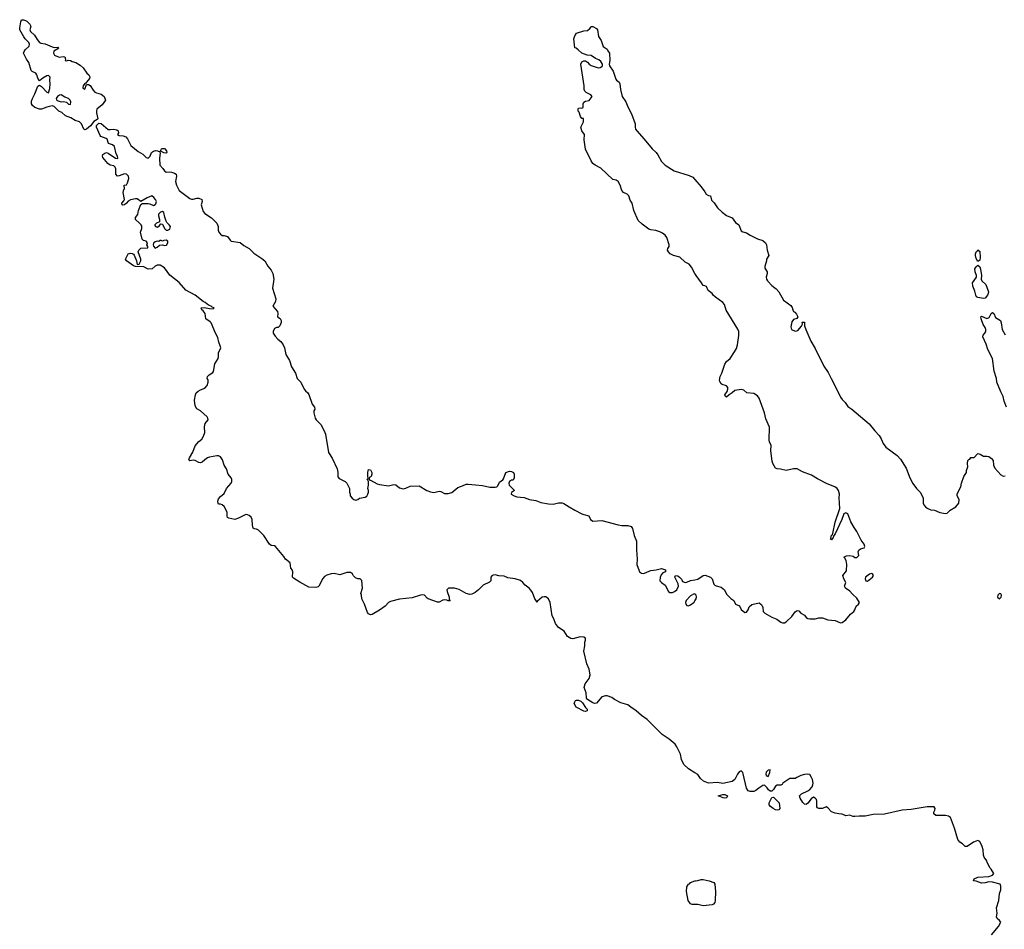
# Model space of a CAD drawing. Header units: inches. Extents: x 1793664 to 1898134, y 335751 to 468181.
# Tile 11 of 33: x 1862530 to 1873422, y 366032 to 376101. Entities that reach past the tile are written whole.
import ezdxf

# ---------------------------------------------------------------- set-up
doc = ezdxf.new("R2010")
doc.units = ezdxf.units.IN
doc.header["$MEASUREMENT"] = 0
for name, color, linetype in [('B8366', 7, 'Continuous'), ('B8367', 7, 'Continuous'), ('B8376', 7, 'Continuous'), ('B8377', 7, 'Continuous')]:
    doc.layers.add(name, color=color, linetype=linetype)

msp = doc.modelspace()

# ---------------------------------------------------------------- linework, layer by layer
at = {"layer": 'B8366', "color": 6, "elevation": 200}
for points in [[(1870000, 367765), (1869930, 367810), (1869876, 367856), (1869850, 367910), (1869841, 367970), (1869801, 368050), (1869780, 368080), (1869716, 368136), (1869638, 368190), (1869470, 368355), (1869410, 368398), (1869350, 368451), (1869290, 368490), (1869257, 368517), (1869180, 368540), (1869110, 368577), (1869079, 368599), (1869030, 368616), (1869010, 368618), (1868970, 368607), (1868910, 368535), (1868890, 368532), (1868870, 368537), (1868810, 368577), (1868801, 368590), (1868796, 368650), (1868774, 368710), (1868785, 368750), (1868830, 368810), (1868839, 368850), (1868828, 368910), (1868805, 368970), (1868771, 369110), (1868782, 369170), (1868781, 369210), (1868790, 369234), (1868790, 369253), (1868770, 369265), (1868730, 369269), (1868650, 369247), (1868628, 369250), (1868590, 369274), (1868552, 369332), (1868492, 369372), (1868458, 369418), (1868438, 369470), (1868421, 369501), (1868397, 369650), (1868378, 369690), (1868350, 369711), (1868330, 369714), (1868311, 369710), (1868257, 369663), (1868250, 369648), (1868244, 369670), (1868230, 369689), (1868201, 369761), (1868186, 369786), (1868167, 369807), (1868120, 369840), (1868097, 369870), (1868070, 369893), (1868010, 369912), (1867930, 369924), (1867890, 369940), (1867830, 369945), (1867790, 369954), (1867767, 369953), (1867754, 369946), (1867742, 369930), (1867741, 369890), (1867727, 369873), (1867658, 369842), (1867606, 369790), (1867570, 369761), (1867530, 369741), (1867510, 369739), (1867470, 369749), (1867392, 369792), (1867338, 369810), (1867274, 369810), (1867256, 369790), (1867259, 369770), (1867281, 369710), (1867282, 369682), (1867290, 369668), (1867270, 369668), (1867255, 369675), (1867230, 369679), (1867210, 369674), (1867170, 369654), (1867150, 369653), (1867050, 369690), (1867037, 369697), (1867008, 369730), (1866990, 369733), (1866962, 369730), (1866870, 369700), (1866732, 369688), (1866630, 369661), (1866611, 369650), (1866572, 369608), (1866510, 369563), (1866430, 369516), (1866410, 369513), (1866390, 369524), (1866379, 369539), (1866343, 369630), (1866313, 369690), (1866310, 369730), (1866303, 369750), (1866322, 369810), (1866314, 369894), (1866295, 369910), (1866270, 369913), (1866244, 369924), (1866223, 369943), (1866210, 369966), (1866190, 369980), (1866150, 369983), (1866070, 369956), (1866010, 369970), (1865974, 369966), (1865928, 369952), (1865902, 369938), (1865883, 369917), (1865839, 369830), (1865830, 369822), (1865806, 369814), (1865730, 369820), (1865630, 369873), (1865560, 369920), (1865549, 369930), (1865550, 369990), (1865547, 370000)], [(1869383, 370000), (1869387, 369990), (1869410, 369975), (1869430, 369972), (1869460, 369980), (1869501, 370000)], [(1869674, 370000), (1869674, 369990), (1869643, 369977), (1869626, 369954), (1869614, 369926), (1869611, 369890), (1869631, 369870), (1869670, 369843), (1869708, 369770), (1869722, 369762), (1869750, 369762), (1869772, 369770), (1869798, 369790), (1869819, 369830), (1869815, 369855), (1869779, 369930), (1869786, 369950), (1869810, 369946), (1869830, 369931), (1869850, 369907), (1869863, 369883), (1869890, 369872), (1869910, 369873), (1869950, 369893), (1870000, 369901)], [(1870000, 369741), (1869990, 369744), (1869950, 369722), (1869903, 369670), (1869895, 369650), (1869900, 369630), (1869910, 369616), (1869930, 369612), (1869950, 369623), (1869990, 369654), (1870000, 369669)], [(1870000, 366306), (1869970, 366305), (1869950, 366313), (1869926, 366350), (1869907, 366450), (1869910, 366502), (1869928, 366530), (1869942, 366538), (1869951, 366551), (1870000, 366568)]]:
    msp.add_lwpolyline(points, dxfattribs=at)
msp.add_lwpolyline([(1868790, 368444), (1868770, 368446), (1868684, 368490), (1868665, 368530), (1868670, 368550), (1868677, 368563), (1868690, 368570), (1868710, 368568), (1868736, 368556), (1868756, 368537), (1868789, 368489), (1868807, 368470), (1868807, 368450)], close=True, dxfattribs=at)
at = {"layer": 'B8367', "color": 6, "elevation": 200}
for points in [[(1862910, 375795), (1862950, 375797), (1862961, 375790), (1862950, 375777), (1862906, 375754), (1862904, 375730), (1862915, 375710), (1862930, 375700), (1862970, 375688), (1863010, 375695), (1863030, 375691), (1863037, 375663), (1863034, 375650), (1863050, 375645), (1863066, 375654), (1863090, 375651), (1863110, 375638), (1863150, 375626), (1863199, 375599), (1863231, 375570), (1863271, 375510), (1863296, 375490), (1863306, 375470), (1863303, 375450), (1863267, 375410), (1863262, 375398), (1863250, 375396), (1863231, 375370), (1863227, 375350), (1863230, 375338), (1863250, 375331), (1863270, 375382), (1863290, 375385), (1863310, 375371), (1863341, 375321), (1863360, 375300), (1863379, 375290), (1863430, 375278), (1863465, 375250), (1863479, 375210), (1863441, 375159), (1863384, 375110), (1863379, 375090), (1863380, 375070), (1863395, 375005), (1863385, 374995), (1863350, 374975), (1863313, 374927), (1863270, 374888), (1863250, 374882), (1863238, 374890), (1863213, 374950), (1863190, 374970), (1863145, 374985), (1863095, 375015), (1863038, 375038), (1862994, 375074), (1862962, 375090), (1862910, 375142), (1862888, 375148), (1862830, 375134), (1862770, 375111), (1862750, 375111), (1862698, 375130), (1862670, 375153), (1862662, 375170), (1862661, 375199), (1862670, 375230), (1862698, 375282), (1862730, 375365), (1862750, 375376), (1862770, 375361), (1862830, 375298), (1862850, 375292), (1862862, 375338), (1862867, 375390), (1862862, 375430), (1862866, 375466), (1862850, 375485), (1862830, 375480), (1862786, 375454), (1862750, 375425), (1862730, 375452), (1862721, 375490), (1862710, 375508), (1862666, 375526), (1862657, 375537), (1862630, 375629), (1862604, 375664), (1862573, 375730), (1862578, 375750), (1862590, 375768), (1862633, 375807), (1862638, 375830), (1862630, 375850), (1862590, 375890), (1862576, 375910), (1862531, 375990), (1862530, 376010), (1862541, 376079), (1862550, 376099), (1862570, 376101), (1862594, 376094), (1862610, 376084), (1862642, 376050), (1862652, 376030), (1862641, 375990), (1862650, 375971), (1862694, 375930), (1862723, 375883), (1862750, 375850), (1862762, 375842), (1862810, 375835), (1862890, 375800)], [(1862990, 375270), (1862970, 375265), (1862948, 375252), (1862934, 375230), (1862935, 375215), (1862945, 375205), (1862990, 375193), (1863014, 375194), (1863047, 375187), (1863070, 375167), (1863090, 375162), (1863096, 375190), (1863089, 375210), (1863068, 375230), (1863030, 375244)], [(1864150, 374622), (1864126, 374626), (1864090, 374646), (1864082, 374642), (1864098, 374670), (1864110, 374675), (1864130, 374674), (1864155, 374650), (1864158, 374630)], [(1864110, 373977), (1864089, 373971), (1864067, 373950), (1864066, 373930), (1864076, 373890), (1864075, 373865), (1864043, 373850), (1864023, 373830), (1864023, 373823), (1864031, 373811), (1864055, 373805), (1864077, 373823), (1864090, 373842), (1864110, 373838), (1864131, 373791), (1864150, 373772), (1864170, 373771), (1864190, 373782), (1864197, 373810), (1864185, 373830), (1864156, 373856), (1864150, 373870), (1864134, 373914), (1864126, 373966)], [(1864150, 373662), (1864124, 373656), (1864110, 373648), (1864096, 373656), (1864082, 373658), (1864070, 373646), (1864050, 373648), (1864030, 373642), (1864010, 373626), (1864006, 373610), (1864010, 373594), (1864030, 373572), (1864050, 373582), (1864075, 373605), (1864110, 373608), (1864130, 373603), (1864155, 373605), (1864169, 373630), (1864168, 373650)]]:
    msp.add_lwpolyline(points, close=True, dxfattribs=at)
for points in [[(1870000, 373292), (1869962, 373362), (1869935, 373395), (1869890, 373417), (1869831, 373471), (1869763, 373490), (1869727, 373510), (1869707, 373530), (1869696, 373550), (1869701, 373570), (1869713, 373590), (1869715, 373610), (1869690, 373689), (1869670, 373715), (1869639, 373739), (1869610, 373754), (1869568, 373768), (1869510, 373776), (1869490, 373783), (1869416, 373836), (1869370, 373879), (1869325, 373990), (1869306, 374070), (1869284, 374103), (1869270, 374150), (1869250, 374171), (1869209, 374189), (1869190, 374210), (1869172, 374270), (1869152, 374310), (1869130, 374323), (1869090, 374332), (1868959, 374459), (1868895, 374490), (1868870, 374508), (1868850, 374538), (1868788, 374668), (1868773, 374770), (1868779, 374830), (1868749, 374870), (1868736, 374910), (1868765, 374970), (1868768, 375008), (1868750, 375006), (1868735, 375030), (1868718, 375078), (1868709, 375090), (1868706, 375110), (1868710, 375123), (1868730, 375127), (1868750, 375121), (1868764, 375130), (1868764, 375170), (1868772, 375188), (1868790, 375201), (1868830, 375205), (1868861, 375250), (1868849, 375270), (1868796, 375296), (1868782, 375310), (1868775, 375330), (1868775, 375370), (1868739, 375610), (1868750, 375636), (1868770, 375645), (1868790, 375645), (1868810, 375632), (1868828, 375608), (1868853, 375593), (1868930, 375570), (1868950, 375571), (1868970, 375583), (1868976, 375590), (1868978, 375610), (1868959, 375639), (1868936, 375656), (1868899, 375670), (1868850, 375704), (1868809, 375709), (1868750, 375729), (1868709, 375769), (1868685, 375785), (1868670, 375789), (1868661, 375890), (1868670, 375922), (1868690, 375951), (1868770, 375978), (1868810, 375982), (1868837, 376003), (1868850, 376022), (1868856, 376024), (1868870, 376025), (1868910, 376004), (1868920, 375990), (1868934, 375914), (1868961, 375870), (1868986, 375806), (1869030, 375776), (1869037, 375757), (1869055, 375730), (1869059, 375650), (1869052, 375610), (1869054, 375590), (1869096, 375530), (1869124, 375444), (1869132, 375432), (1869160, 375410), (1869170, 375390), (1869176, 375330), (1869196, 375250), (1869236, 375190), (1869258, 375138), (1869298, 375058), (1869338, 374950), (1869338, 374910), (1869343, 374890), (1869356, 374870), (1869439, 374779), (1869526, 374670), (1869571, 374631), (1869590, 374606), (1869630, 374533), (1869670, 374490), (1869770, 374428), (1869937, 374377), (1869977, 374357), (1870000, 374331)], [(1865547, 370000), (1865546, 370006), (1865530, 370030), (1865521, 370090), (1865469, 370129), (1865450, 370158), (1865358, 370270), (1865350, 370276), (1865310, 370282), (1865294, 370294), (1865232, 370390), (1865173, 370450), (1865150, 370463), (1865124, 370464), (1865113, 370473), (1865104, 370504), (1865101, 370570), (1865090, 370593), (1865070, 370612), (1865050, 370621), (1865030, 370622), (1864950, 370582), (1864910, 370569), (1864843, 370583), (1864830, 370590), (1864824, 370604), (1864824, 370650), (1864793, 370713), (1864770, 370730), (1864750, 370737), (1864730, 370737), (1864724, 370744), (1864722, 370770), (1864730, 370797), (1864750, 370822), (1864790, 370857), (1864819, 370910), (1864868, 370970), (1864877, 370990), (1864878, 371010), (1864868, 371030), (1864836, 371070), (1864818, 371130), (1864792, 371170), (1864774, 371230), (1864750, 371261), (1864730, 371272), (1864710, 371274), (1864630, 371258), (1864606, 371250), (1864576, 371230), (1864550, 371204), (1864530, 371197), (1864510, 371201), (1864470, 371223), (1864450, 371226), (1864410, 371219), (1864399, 371230), (1864407, 371250), (1864446, 371314), (1864470, 371385), (1864510, 371430), (1864543, 371457), (1864562, 371490), (1864578, 371530), (1864574, 371594), (1864580, 371630), (1864613, 371670), (1864612, 371690), (1864603, 371703), (1864530, 371773), (1864490, 371795), (1864470, 371828), (1864463, 371890), (1864473, 371950), (1864482, 371970), (1864503, 371990), (1864530, 372005), (1864578, 372022), (1864603, 372050), (1864615, 372090), (1864613, 372113), (1864605, 372130), (1864608, 372150), (1864627, 372170), (1864666, 372194), (1864674, 372206), (1864689, 372290), (1864724, 372350), (1864730, 372370), (1864728, 372412), (1864753, 372470), (1864749, 372490), (1864733, 372530), (1864722, 372582), (1864695, 372630), (1864646, 372746), (1864637, 372757), (1864589, 372790), (1864581, 372850), (1864559, 372879), (1864544, 372890), (1864538, 372910), (1864570, 372916), (1864630, 372903), (1864670, 372901), (1864682, 372910), (1864659, 372919), (1864649, 372930), (1864620, 372940), (1864581, 372970), (1864560, 372980), (1864472, 373052), (1864367, 373107), (1864292, 373192), (1864192, 373272), (1864130, 373355), (1864083, 373383), (1864050, 373385), (1864027, 373373), (1863995, 373345), (1863950, 373339), (1863904, 373364), (1863810, 373370), (1863790, 373376), (1863710, 373430), (1863701, 373450), (1863730, 373510), (1863750, 373516), (1863774, 373514), (1863787, 373507), (1863795, 373495), (1863822, 373430), (1863830, 373392), (1863850, 373396), (1863869, 373430), (1863869, 373450), (1863842, 373530), (1863849, 373551), (1863870, 373571), (1863946, 373574), (1863948, 373590), (1863935, 373610), (1863942, 373630), (1863930, 373648), (1863898, 373658), (1863884, 373670), (1863867, 373750), (1863881, 373790), (1863881, 373810), (1863872, 373830), (1863855, 373850), (1863812, 373890), (1863812, 373910), (1863835, 373945), (1863843, 373990), (1863870, 374056), (1863890, 374065), (1863950, 374066), (1863970, 374062), (1864010, 374044), (1864030, 374055), (1864036, 374064), (1864043, 374090), (1864033, 374110), (1864013, 374133), (1863990, 374150), (1863938, 374130), (1863871, 374089), (1863830, 374118), (1863810, 374119), (1863754, 374106), (1863728, 374092), (1863713, 374070), (1863690, 374053), (1863670, 374047), (1863662, 374050), (1863659, 374070), (1863683, 374097), (1863689, 374110), (1863673, 374190), (1863680, 374220), (1863688, 374230), (1863686, 374270), (1863710, 374274), (1863724, 374296), (1863737, 374343), (1863734, 374370), (1863710, 374392), (1863690, 374396), (1863630, 374372), (1863610, 374370), (1863594, 374390), (1863593, 374450), (1863585, 374470), (1863570, 374483), (1863530, 374490), (1863506, 374510), (1863450, 374575), (1863446, 374590), (1863450, 374610), (1863470, 374625), (1863490, 374630), (1863510, 374623), (1863590, 374568), (1863610, 374565), (1863616, 374570), (1863612, 374590), (1863598, 374618), (1863577, 374697), (1863555, 374715), (1863512, 374732), (1863497, 374777), (1863486, 374786), (1863429, 374809), (1863420, 374820), (1863381, 374910), (1863379, 374930), (1863404, 374956), (1863430, 374952), (1863510, 374887), (1863530, 374885), (1863570, 374890), (1863603, 374883), (1863618, 374870), (1863621, 374850), (1863612, 374830), (1863630, 374818), (1863676, 374816), (1863705, 374805), (1863722, 374782), (1863759, 374710), (1863842, 374642), (1863892, 374612), (1863930, 374575), (1863950, 374569), (1863962, 374578), (1863974, 374590), (1863987, 374630), (1864010, 374645), (1864033, 374653), (1864054, 374650), (1864080, 374640), (1864082, 374622), (1864076, 374570), (1864080, 374490), (1864114, 374454), (1864130, 374427), (1864150, 374415), (1864190, 374418), (1864210, 374414), (1864243, 374403), (1864260, 374390), (1864265, 374370), (1864252, 374310), (1864263, 374270), (1864294, 374210), (1864410, 374123), (1864430, 374115), (1864450, 374115), (1864490, 374126), (1864510, 374126), (1864544, 374110), (1864547, 374090), (1864537, 374050), (1864559, 373979), (1864577, 373957), (1864650, 373906), (1864712, 373850), (1864724, 373810), (1864724, 373770), (1864731, 373750), (1864750, 373727), (1864770, 373711), (1864791, 373711), (1864830, 373701), (1864859, 373659), (1864870, 373650), (1864970, 373635), (1865010, 373601), (1865070, 373568), (1865118, 373518), (1865210, 373457), (1865241, 373430), (1865274, 373374), (1865310, 373330), (1865331, 373291), (1865341, 373230), (1865327, 373130), (1865365, 373010), (1865360, 372980), (1865331, 372930), (1865383, 372870), (1865387, 372850), (1865382, 372810), (1865410, 372792), (1865421, 372770), (1865421, 372750), (1865408, 372712), (1865390, 372694), (1865370, 372693), (1865350, 372684), (1865334, 372650), (1865335, 372630), (1865356, 372596), (1865384, 372564), (1865417, 372537), (1865443, 372503), (1865459, 372470), (1865474, 372394), (1865513, 372330), (1865537, 372257), (1865581, 372190), (1865601, 372130), (1865613, 372113), (1865639, 372090), (1865675, 372010), (1865690, 371991), (1865718, 371970), (1865730, 371952), (1865765, 371845), (1865791, 371810), (1865796, 371790), (1865785, 371770), (1865783, 371750), (1865799, 371690), (1865811, 371670), (1865861, 371621), (1865899, 371550), (1865912, 371512), (1865945, 371310), (1865986, 371246), (1866042, 371130), (1866050, 371094), (1866050, 371041), (1866063, 371023), (1866131, 370990), (1866150, 370971), (1866179, 370910), (1866178, 370870), (1866186, 370850), (1866187, 370830), (1866206, 370806), (1866227, 370790), (1866250, 370784), (1866270, 370788), (1866290, 370803), (1866350, 370816), (1866370, 370828), (1866382, 370850), (1866389, 370870), (1866389, 370889), (1866382, 370910), (1866389, 370950), (1866388, 370988), (1866382, 371002), (1866369, 371010), (1866382, 371018), (1866386, 371030), (1866382, 371042), (1866381, 371090), (1866390, 371122), (1866410, 371118), (1866425, 371090), (1866425, 371070), (1866416, 371044), (1866394, 371030), (1866394, 371010), (1866402, 371002), (1866410, 371002), (1866483, 370963), (1866510, 370954), (1866610, 370942), (1866670, 370954), (1866690, 370952), (1866730, 370920), (1866770, 370909), (1866803, 370917), (1866850, 370936), (1866950, 370940), (1867033, 370890), (1867073, 370873), (1867110, 370866), (1867170, 370882), (1867190, 370878), (1867230, 370856), (1867250, 370855), (1867270, 370855), (1867310, 370868), (1867377, 370923), (1867430, 370940), (1867470, 370959), (1867490, 370961), (1867573, 370953), (1867650, 370943), (1867730, 370925), (1867790, 370926), (1867809, 370931), (1867819, 370941), (1867837, 370983), (1867873, 371007), (1867881, 371019), (1867907, 371090), (1867950, 371103), (1867970, 371100), (1867991, 371090), (1867998, 371070), (1867999, 371030), (1867990, 371002), (1867970, 371004), (1867950, 370989), (1867942, 370970), (1867943, 370950), (1868002, 370890), (1867972, 370868), (1867966, 370854), (1867966, 370850), (1867998, 370830), (1868030, 370819), (1868110, 370813), (1868170, 370790), (1868239, 370779), (1868296, 370756), (1868381, 370741), (1868430, 370739), (1868490, 370752), (1868530, 370752), (1868550, 370745), (1868610, 370710), (1868670, 370670), (1868750, 370630), (1868770, 370622), (1868825, 370610), (1868846, 370570), (1868870, 370551), (1868970, 370559), (1869150, 370508), (1869190, 370502), (1869257, 370503), (1869295, 370490), (1869309, 370469), (1869329, 370390), (1869354, 370330), (1869353, 370233), (1869360, 370130), (1869355, 370070), (1869383, 370000)], [(1869501, 370000), (1869510, 370004), (1869570, 370011), (1869616, 370024), (1869630, 370025), (1869674, 370010), (1869674, 370000)]]:
    msp.add_lwpolyline(points, dxfattribs=at)
at = {"layer": 'B8376', "color": 6, "elevation": 200}
for points in [[(1870000, 369901), (1870030, 369906), (1870089, 369950), (1870111, 369951), (1870170, 369931), (1870190, 369911), (1870210, 369851), (1870220, 369840), (1870233, 369833), (1870290, 369818), (1870325, 369790), (1870350, 369741), (1870395, 369695), (1870431, 369671), (1870450, 369632), (1870491, 369611), (1870510, 369572), (1870550, 369538), (1870570, 369541), (1870589, 369570), (1870599, 369601), (1870630, 369627), (1870710, 369645), (1870730, 369632), (1870740, 369620), (1870750, 369594), (1870756, 369550), (1870771, 369530), (1870850, 369487), (1870905, 369465), (1870950, 369431), (1870970, 369424), (1870990, 369424), (1871010, 369434), (1871070, 369496), (1871110, 369546), (1871130, 369561), (1871150, 369558), (1871171, 369531), (1871210, 369511), (1871230, 369485), (1871250, 369471), (1871270, 369467), (1871330, 369467), (1871370, 369479), (1871410, 369479), (1871470, 369456), (1871550, 369450), (1871610, 369425), (1871630, 369428), (1871670, 369459), (1871719, 369521), (1871757, 369550), (1871769, 369570), (1871782, 369610), (1871809, 369631), (1871819, 369650), (1871790, 369697), (1871741, 369741), (1871714, 369774), (1871666, 369810), (1871654, 369830), (1871669, 369870), (1871645, 369910), (1871635, 369950), (1871675, 370000)], [(1870000, 369669), (1870015, 369690), (1870018, 369710), (1870013, 369730), (1870001, 369741), (1870000, 369741)], [(1873279, 365970), (1873358, 366062), (1873382, 366110), (1873369, 366130), (1873344, 366150), (1873337, 366170), (1873343, 366210), (1873335, 366270), (1873361, 366350), (1873369, 366429), (1873383, 366470), (1873384, 366510), (1873375, 366530), (1873290, 366554), (1873250, 366556), (1873210, 366545), (1873170, 366544), (1873110, 366565), (1873080, 366570), (1873087, 366590), (1873130, 366609), (1873250, 366617), (1873292, 366630), (1873305, 366650), (1873277, 366697), (1873264, 366710), (1873234, 366770), (1873229, 366790), (1873201, 366830), (1873192, 366852), (1873187, 366910), (1873177, 366950), (1873150, 367002), (1873130, 367014), (1873110, 367009), (1873083, 366997), (1873010, 366949), (1872988, 366950), (1872958, 366978), (1872930, 366995), (1872907, 367027), (1872872, 367152), (1872827, 367270), (1872805, 367285), (1872772, 367292), (1872665, 367290), (1872642, 367310), (1872642, 367330), (1872655, 367350), (1872658, 367370), (1872647, 367387), (1872570, 367389), (1872390, 367359), (1872292, 367350), (1872095, 367305), (1871970, 367301), (1871884, 367284), (1871815, 367285), (1871770, 367279), (1871750, 367281), (1871710, 367295), (1871670, 367289), (1871628, 367308), (1871591, 367309), (1871550, 367317), (1871510, 367334), (1871470, 367378), (1871450, 367389), (1871410, 367369), (1871369, 367369), (1871357, 367377), (1871349, 367389), (1871348, 367450), (1871343, 367470), (1871330, 367485), (1871310, 367493), (1871284, 367476), (1871250, 367429), (1871230, 367415), (1871210, 367418), (1871195, 367435), (1871165, 367485), (1871158, 367510), (1871178, 367530), (1871250, 367563), (1871270, 367579), (1871295, 367610), (1871305, 367630), (1871307, 367650), (1871301, 367690), (1871290, 367714), (1871270, 367744), (1871250, 367749), (1871210, 367746), (1871170, 367735), (1871126, 367714), (1871110, 367701), (1871050, 367701), (1870972, 367650), (1870965, 367635), (1870950, 367626), (1870910, 367629), (1870890, 367615), (1870870, 367578), (1870850, 367562), (1870830, 367562), (1870814, 367574), (1870799, 367599), (1870770, 367628), (1870750, 367622), (1870706, 367594), (1870673, 367567), (1870650, 367557), (1870610, 367557), (1870590, 367564), (1870570, 367596), (1870534, 367754), (1870528, 367768), (1870510, 367787), (1870490, 367776), (1870470, 367748), (1870440, 367690), (1870410, 367667), (1870310, 367647), (1870250, 367656), (1870150, 367650), (1870096, 367670), (1870062, 367702), (1870030, 367746), (1870000, 367765)], [(1870000, 366568), (1870006, 366570), (1870030, 366571), (1870070, 366583), (1870090, 366584), (1870158, 366570), (1870210, 366550), (1870219, 366530), (1870226, 366450), (1870225, 366350), (1870220, 366330), (1870204, 366310), (1870190, 366303), (1870090, 366291), (1870030, 366306), (1870000, 366306)]]:
    msp.add_lwpolyline(points, dxfattribs=at)
for points in [[(1871950, 369970), (1871930, 369964), (1871886, 369930), (1871883, 369910), (1871889, 369889), (1871910, 369885), (1871965, 369930), (1871975, 369950), (1871965, 369965)], [(1873370, 369749), (1873351, 369730), (1873346, 369710), (1873370, 369690), (1873386, 369710), (1873391, 369731), (1873385, 369745)], [(1870830, 367798), (1870810, 367794), (1870788, 367770), (1870785, 367750), (1870790, 367732), (1870810, 367724), (1870829, 367769)], [(1870330, 367485), (1870311, 367489), (1870258, 367510), (1870310, 367524), (1870330, 367523), (1870358, 367510), (1870354, 367490), (1870350, 367489)], [(1870910, 367350), (1870890, 367355), (1870864, 367370), (1870835, 367390), (1870819, 367410), (1870822, 367430), (1870850, 367492), (1870870, 367495), (1870930, 367430), (1870937, 367370), (1870927, 367353)]]:
    msp.add_lwpolyline(points, close=True, dxfattribs=at)
at = {"layer": 'B8377', "color": 6, "elevation": 200}
for points in [[(1870000, 374331), (1870070, 374250), (1870110, 374197), (1870124, 374170), (1870150, 374154), (1870170, 374150), (1870183, 374103), (1870211, 374072), (1870250, 374017), (1870300, 373970), (1870350, 373933), (1870410, 373906), (1870450, 373856), (1870487, 373830), (1870510, 373765), (1870530, 373751), (1870570, 373741), (1870610, 373715), (1870690, 373676), (1870750, 373656), (1870781, 373630), (1870793, 373610), (1870797, 373550), (1870816, 373490), (1870793, 373450), (1870792, 373430), (1870774, 373370), (1870774, 373350), (1870799, 373310), (1870800, 373290), (1870788, 373250), (1870793, 373230), (1870804, 373210), (1870850, 373159), (1870900, 373120), (1870929, 373090), (1870978, 372998), (1871059, 372939), (1871075, 372915), (1871081, 372890), (1871090, 372871), (1871104, 372864), (1871122, 372842), (1871138, 372810), (1871127, 372793), (1871090, 372782), (1871070, 372756), (1871061, 372701), (1871069, 372670), (1871110, 372654), (1871138, 372662), (1871178, 372710), (1871188, 372730), (1871187, 372753), (1871210, 372754), (1871212, 372712), (1871225, 372670), (1871283, 372543), (1871330, 372461), (1871426, 372266), (1871475, 372195), (1871505, 372130), (1871530, 372090), (1871610, 371923), (1871630, 371895), (1871663, 371863), (1871690, 371821), (1871735, 371790), (1871928, 371628), (1871988, 371550), (1872038, 371498), (1872061, 371461), (1872082, 371410), (1872113, 371370), (1872235, 371275), (1872275, 371235), (1872336, 371136), (1872376, 371030), (1872410, 370967), (1872450, 370911), (1872492, 370872), (1872506, 370846), (1872524, 370804), (1872524, 370750), (1872530, 370730), (1872550, 370708), (1872570, 370693), (1872610, 370676), (1872650, 370671), (1872710, 370647), (1872770, 370636), (1872790, 370638), (1872822, 370670), (1872884, 370710), (1872919, 370750), (1872924, 370790), (1872902, 370830), (1872902, 370850), (1872910, 370874), (1872942, 370930), (1872949, 370970), (1872975, 371045), (1873002, 371090), (1873002, 371110), (1873018, 371150), (1873015, 371190), (1873020, 371220), (1873030, 371234), (1873042, 371238), (1873050, 371254), (1873090, 371254), (1873124, 371296), (1873130, 371298), (1873154, 371290), (1873190, 371271), (1873229, 371271), (1873250, 371266), (1873282, 371242), (1873300, 371220), (1873302, 371170), (1873317, 371137), (1873384, 371064), (1873410, 371049), (1873430, 371050)], [(1871675, 370000), (1871677, 370003), (1871681, 370070), (1871673, 370113), (1871659, 370139), (1871648, 370150), (1871675, 370165), (1871710, 370171), (1871750, 370161), (1871770, 370148), (1871792, 370148), (1871812, 370168), (1871805, 370210), (1871813, 370227), (1871830, 370245), (1871870, 370254), (1871878, 370270), (1871870, 370295), (1871838, 370338), (1871790, 370437), (1871760, 370480), (1871724, 370544), (1871691, 370631), (1871670, 370642), (1871648, 370630), (1871625, 370570), (1871551, 370410), (1871536, 370390), (1871530, 370368), (1871510, 370342), (1871498, 370350), (1871503, 370357), (1871510, 370395), (1871520, 370400), (1871526, 370414), (1871550, 370539), (1871603, 370690), (1871596, 370810), (1871599, 370850), (1871587, 370890), (1871572, 370910), (1871547, 370930), (1871463, 370963), (1871357, 371017), (1871290, 371060), (1871190, 371096), (1871130, 371128), (1871090, 371128), (1871010, 371112), (1870945, 371125), (1870908, 371128), (1870890, 371137), (1870861, 371190), (1870853, 371213), (1870840, 371330), (1870842, 371390), (1870826, 371426), (1870822, 371450), (1870824, 371590), (1870784, 371684), (1870768, 371750), (1870710, 371911), (1870690, 371937), (1870650, 371963), (1870572, 371972), (1870540, 372000), (1870510, 372009), (1870442, 371998), (1870410, 371969), (1870378, 371950), (1870350, 371922), (1870338, 371930), (1870329, 371950), (1870355, 371985), (1870362, 372010), (1870362, 372030), (1870347, 372047), (1870302, 372062), (1870290, 372070), (1870275, 372095), (1870272, 372110), (1870278, 372150), (1870298, 372190), (1870331, 372289), (1870350, 372319), (1870390, 372350), (1870437, 372423), (1870458, 372462), (1870470, 372502), (1870487, 372607), (1870484, 372650), (1870474, 372674), (1870346, 372886), (1870325, 372950), (1870310, 372970), (1870227, 373030), (1870203, 373050), (1870190, 373070), (1870145, 373105), (1870127, 373147), (1870110, 373155), (1870090, 373157), (1870074, 373190), (1870012, 373270), (1870000, 373292)], [(1873446, 371810), (1873419, 371879), (1873409, 371930), (1873383, 371983), (1873341, 372090), (1873334, 372130), (1873309, 372210), (1873290, 372350), (1873240, 372450), (1873220, 372510), (1873185, 372590), (1873187, 372610), (1873206, 372630), (1873217, 372650), (1873218, 372670), (1873212, 372692), (1873187, 372727), (1873165, 372790), (1873164, 372810), (1873170, 372818), (1873230, 372792), (1873254, 372806), (1873275, 372850), (1873290, 372860), (1873305, 372850), (1873323, 372803), (1873379, 372770), (1873387, 372747), (1873399, 372670), (1873433, 372613)]]:
    msp.add_lwpolyline(points, dxfattribs=at)
for points in [[(1873130, 373426), (1873110, 373458), (1873103, 373490), (1873103, 373510), (1873109, 373530), (1873121, 373539), (1873130, 373554), (1873150, 373534), (1873156, 373470), (1873150, 373438)], [(1873190, 373013), (1873130, 373025), (1873115, 373035), (1873106, 373050), (1873097, 373097), (1873072, 373150), (1873070, 373190), (1873114, 373250), (1873113, 373270), (1873098, 373310), (1873097, 373343), (1873110, 373366), (1873130, 373385), (1873150, 373365), (1873159, 373339), (1873170, 373270), (1873167, 373230), (1873174, 373210), (1873216, 373170), (1873248, 373090), (1873245, 373070), (1873235, 373050), (1873210, 373019)]]:
    msp.add_lwpolyline(points, close=True, dxfattribs=at)

doc.saveas('drawing.dxf')
